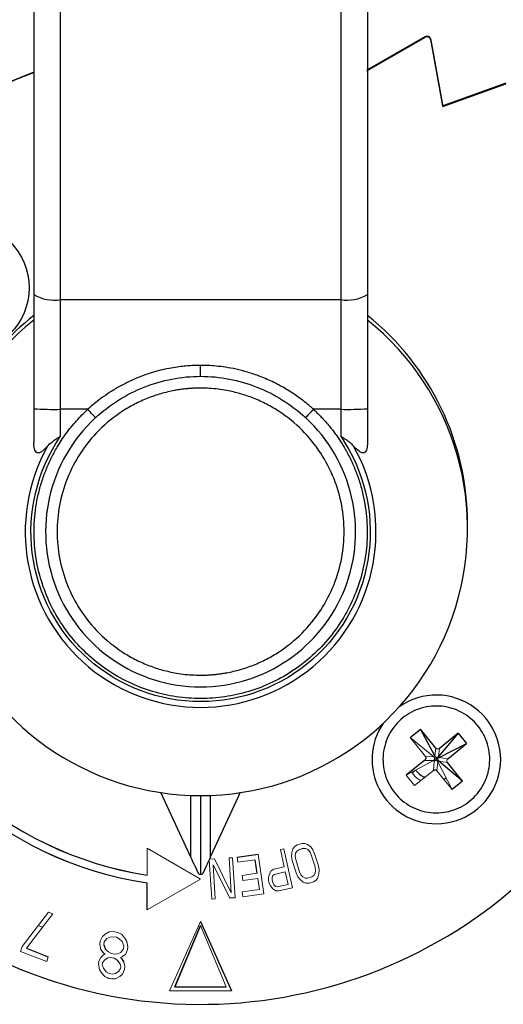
# Model space of a CAD drawing. Header units: millimetres. Extents: x 277 to 1383, y -326 to 567.
# Tile 2 of 17: x 625 to 661, y -326 to -252. Entities that reach past the tile are written whole.
import ezdxf

# ---------------------------------------------------------------- set-up
doc = ezdxf.new("R2010")
doc.units = ezdxf.units.MM

msp = doc.modelspace()

# ---------------------------------------------------------------- linework, layer by layer
at = {"color": 7, "linetype": 'Continuous', "lineweight": 25}
for p, q in [((627.72, -273.424), (627.72, -203.262)), ((648.72, -203.262), (648.72, -273.424)), ((655.03, -253.745), (650.675, -256.248)), ((650.675, -256.291), (655.03, -253.788)), ((655.03, -253.788), (655.03, -253.745)), ((655.475, -253.952), (655.475, -253.995)), ((656.374, -258.925), (655.475, -253.952)), ((655.475, -253.995), (656.374, -258.968)), ((661.098, -257.217), (656.374, -258.925)), ((656.374, -258.968), (661.098, -257.26)), ((656.374, -258.968), (656.374, -258.925)), ((627.72, -273.424), (648.72, -273.424)), ((627.72, -281.637), (627.72, -273.424)), ((648.72, -273.424), (648.72, -281.637)), ((625.72, -281.594), (625.72, -284.115)), ((650.72, -281.594), (650.72, -284.115)), ((629.766, -281.637), (627.72, -281.637)), ((627.72, -283.657), (627.72, -281.637)), ((648.72, -281.637), (646.673, -281.637)), ((648.72, -281.637), (648.72, -283.657)), ((658.22, -290.56), (658.22, -290.215)), ((653.923, -306.223), (654.701, -305.595)), ((655.836, -307), (654.701, -305.595)), ((655.769, -307.596), (654.701, -305.595)), ((657.514, -305.894), (656.041, -307.625)), ((657.514, -305.894), (656.109, -307.029)), ((657.514, -305.894), (658.142, -306.672)), ((656.102, -307.7), (658.142, -306.672)), ((656.737, -307.806), (658.142, -306.672)), ((651.883, -307.843), (651.883, -307.853)), ((655.029, -307.901), (653.624, -309.035)), ((655.029, -307.901), (655.664, -307.929)), ((655.894, -307.713), (655.883, -307.81)), ((655.982, -307.822), (655.883, -307.81)), ((657.843, -309.484), (656.073, -307.973)), ((657.843, -309.484), (656.708, -308.079)), ((659.883, -307.853), (659.883, -307.843)), ((657.843, -309.484), (657.065, -310.112)), ((637.47, -315.132), (635.245, -310.332)), ((641.194, -310.332), (638.97, -315.132)), ((637.47, -310.541), (637.47, -315.147)), ((638.22, -310.555), (638.22, -316.48)), ((638.97, -315.147), (638.97, -310.541)), ((640.965, -315.174), (642.524, -314.953)), ((642.461, -316.38), (642.318, -315.369)), ((634.22, -317.096), (634.22, -317.099)), ((634.22, -319.12), (634.22, -317.099)), ((636.298, -324.881), (638.22, -320.276)), ((638.22, -320.278), (636.298, -324.883)), ((638.22, -319.978), (640.54, -325.183)), ((625.168, -321.996), (626.799, -322.632)), ((630.967, -321.74), (630.967, -321.739)), ((630.967, -321.742), (631.104, -322.073)), ((632.312, -322.774), (632.458, -323.032)), ((636.298, -324.883), (636.298, -324.881)), ((636.298, -324.883), (640.141, -324.883)), ((640.141, -324.881), (640.14, -324.881))]:
    msp.add_line(p, q, dxfattribs=at)
at = {"color": 144, "linetype": 'Continuous', "lineweight": 18}
for p, q in [((653.923, -306.223), (655.058, -307.628)), ((653.923, -306.223), (655.693, -307.656)), ((655.836, -307), (655.769, -307.596)), ((656.041, -307.625), (656.109, -307.029)), ((655.664, -307.929), (653.624, -309.035)), ((655.693, -307.656), (655.058, -307.628)), ((655.725, -308.005), (655.658, -308.678)), ((655.883, -307.81), (655.785, -307.801)), ((655.873, -307.91), (655.883, -307.81)), ((655.93, -308.707), (655.998, -308.034)), ((655.998, -308.034), (657.065, -310.112)), ((656.073, -307.973), (656.708, -308.079)), ((656.737, -307.806), (656.102, -307.7)), ((654.253, -309.813), (655.658, -308.678)), ((655.93, -308.707), (657.065, -310.112)), ((654.253, -309.813), (653.624, -309.035)), ((634.22, -316.509), (634.22, -314.503)), ((634.22, -314.503), (638.22, -316.812)), ((644.194, -314.598), (644.45, -314.541)), ((644.194, -314.597), (644.484, -315.904)), ((644.484, -315.906), (644.194, -314.598)), ((644.45, -314.541), (645.099, -317.469)), ((645.047, -314.842), (645.139, -314.546)), ((645.139, -314.546), (645.268, -314.373)), ((645.268, -314.373), (645.459, -314.247)), ((645.335, -314.884), (645.423, -314.724)), ((645.423, -314.726), (645.335, -314.886)), ((645.423, -314.724), (645.571, -314.611)), ((645.571, -314.613), (645.423, -314.726)), ((645.459, -314.247), (645.793, -314.144)), ((645.571, -314.611), (645.906, -314.508)), ((645.906, -314.51), (645.571, -314.613)), ((645.793, -314.144), (646.021, -314.141)), ((645.906, -314.508), (646.092, -314.517)), ((646.092, -314.519), (645.906, -314.51)), ((646.021, -314.141), (646.226, -314.211)), ((646.092, -314.517), (646.255, -314.601)), ((646.255, -314.603), (646.092, -314.519)), ((646.226, -314.211), (646.468, -314.403)), ((646.255, -314.601), (646.395, -314.758)), ((646.395, -314.76), (646.255, -314.603)), ((646.395, -314.758), (646.512, -314.989)), ((646.512, -314.991), (646.395, -314.76)), ((646.468, -314.403), (646.627, -314.622)), ((646.627, -314.622), (646.763, -314.914)), ((638.872, -315.368), (639.051, -318.31)), ((639.051, -318.312), (638.872, -315.369)), ((638.896, -315.317), (639.262, -315.295)), ((639.262, -315.295), (640.513, -317.84)), ((640.354, -315.229), (640.616, -315.213)), ((640.513, -317.84), (640.354, -315.229)), ((640.354, -315.229), (640.513, -317.838)), ((640.616, -315.213), (640.798, -318.206)), ((641.019, -315.553), (640.965, -315.174)), ((642.318, -315.369), (641.019, -315.553)), ((642.318, -315.367), (642.461, -316.378)), ((642.318, -315.367), (642.318, -315.369)), ((642.524, -314.953), (642.945, -317.923)), ((645.038, -315.111), (645.047, -314.842)), ((645.038, -315.11), (645.091, -315.427)), ((645.091, -315.429), (645.038, -315.111)), ((645.091, -315.427), (645.373, -316.342)), ((645.373, -316.344), (645.091, -315.429)), ((645.308, -315.093), (645.335, -314.884)), ((645.335, -314.886), (645.308, -315.095)), ((645.308, -315.094), (645.308, -315.093)), ((645.308, -315.095), (645.342, -315.352)), ((645.342, -315.352), (645.624, -316.267)), ((646.512, -314.989), (646.794, -315.903)), ((646.794, -315.906), (646.512, -314.991)), ((646.763, -314.914), (647.045, -315.828)), ((639.159, -315.749), (639.158, -315.747)), ((639.158, -315.747), (640.405, -318.228)), ((640.405, -318.23), (639.158, -315.749)), ((639.158, -315.749), (639.313, -318.297)), ((643.386, -316.411), (643.515, -316.186)), ((643.515, -316.186), (643.715, -316.076)), ((643.715, -316.076), (644.484, -315.906)), ((644.484, -315.904), (644.483, -315.904)), ((645.624, -316.267), (645.741, -316.498)), ((646.794, -315.903), (646.828, -316.16)), ((646.828, -316.162), (646.794, -315.906)), ((646.801, -316.371), (646.828, -316.162)), ((646.828, -316.16), (646.828, -316.161)), ((647.045, -315.828), (647.097, -316.146)), ((647.089, -316.414), (647.097, -316.146)), ((647.097, -316.146), (647.089, -316.416)), ((634.22, -319.118), (638.218, -316.81)), ((638.22, -316.812), (634.22, -319.12)), ((641.335, -316.539), (642.461, -316.38)), ((641.389, -316.918), (641.335, -316.539)), ((642.515, -316.759), (641.389, -316.918)), ((642.461, -316.378), (642.461, -316.38)), ((642.631, -317.58), (642.515, -316.759)), ((643.312, -316.885), (643.313, -316.688)), ((643.312, -316.883), (643.367, -317.132)), ((643.367, -317.134), (643.312, -316.885)), ((643.313, -316.688), (643.386, -316.411)), ((643.583, -316.694), (643.582, -316.89)), ((643.582, -316.888), (643.582, -316.888)), ((643.582, -316.89), (643.623, -317.077)), ((643.583, -316.692), (643.641, -316.548)), ((643.641, -316.55), (643.583, -316.694)), ((643.583, -316.694), (643.583, -316.692)), ((643.641, -316.548), (643.755, -316.458)), ((643.755, -316.46), (643.641, -316.55)), ((643.755, -316.458), (644.567, -316.278)), ((644.567, -316.28), (643.755, -316.46)), ((644.567, -316.278), (644.774, -317.212)), ((644.774, -317.214), (644.567, -316.28)), ((645.373, -316.342), (645.509, -316.634)), ((645.509, -316.636), (645.373, -316.344)), ((645.509, -316.634), (645.668, -316.852)), ((645.668, -316.854), (645.509, -316.636)), ((645.668, -316.852), (645.91, -317.044)), ((645.91, -317.046), (645.668, -316.854)), ((645.741, -316.498), (645.881, -316.655)), ((645.881, -316.655), (646.044, -316.738)), ((646.044, -316.738), (646.23, -316.747)), ((646.23, -316.747), (646.564, -316.644)), ((646.343, -317.111), (646.677, -317.008)), ((646.677, -317.01), (646.343, -317.113)), ((646.564, -316.644), (646.713, -316.532)), ((646.677, -317.008), (646.868, -316.883)), ((646.868, -316.885), (646.677, -317.01)), ((646.713, -316.532), (646.801, -316.371)), ((646.868, -316.883), (646.997, -316.709)), ((646.997, -316.711), (646.868, -316.885)), ((646.997, -316.709), (647.089, -316.414)), ((647.089, -316.416), (646.997, -316.711)), ((641.332, -317.764), (642.631, -317.58)), ((643.367, -317.132), (643.451, -317.309)), ((643.451, -317.311), (643.367, -317.134)), ((643.451, -317.309), (643.635, -317.53)), ((643.635, -317.532), (643.451, -317.311)), ((643.623, -317.077), (643.707, -317.255)), ((643.635, -317.53), (643.847, -317.679)), ((643.847, -317.681), (643.635, -317.532)), ((643.707, -317.255), (643.82, -317.36)), ((643.82, -317.36), (643.962, -317.394)), ((643.847, -317.679), (644.074, -317.694)), ((644.074, -317.696), (643.847, -317.681)), ((643.962, -317.394), (644.774, -317.214)), ((644.074, -317.694), (645.099, -317.467)), ((645.099, -317.469), (644.074, -317.696)), ((644.774, -317.212), (644.774, -317.212)), ((645.91, -317.044), (646.115, -317.115)), ((646.115, -317.117), (645.91, -317.046)), ((646.115, -317.115), (646.343, -317.111)), ((646.343, -317.113), (646.115, -317.117)), ((639.051, -318.31), (639.313, -318.294)), ((639.313, -318.297), (639.051, -318.312)), ((640.405, -318.228), (640.798, -318.204)), ((640.798, -318.206), (640.405, -318.23)), ((640.513, -317.838), (640.513, -317.838)), ((641.386, -318.144), (641.332, -317.764)), ((642.945, -317.923), (641.386, -318.144)), ((624.842, -321.869), (626.811, -319.28)), ((627.137, -319.408), (625.168, -321.996)), ((626.811, -319.28), (627.137, -319.408)), ((626.046, -320.286), (626.37, -320.416)), ((635.9, -325.183), (638.22, -319.978)), ((638.22, -320.278), (638.22, -320.276)), ((638.22, -320.276), (640.141, -324.881)), ((640.141, -324.883), (638.22, -320.278)), ((630.706, -321.461), (630.863, -321.113)), ((630.863, -321.113), (631.059, -320.925)), ((630.992, -321.517), (631.197, -321.254)), ((631.197, -321.257), (630.992, -321.519)), ((631.059, -320.925), (631.371, -320.76)), ((631.197, -321.254), (631.443, -321.152)), ((631.443, -321.154), (631.197, -321.257)), ((631.371, -320.76), (631.665, -320.744)), ((631.443, -321.152), (631.68, -321.124)), ((631.68, -321.127), (631.443, -321.154)), ((631.665, -320.744), (632.008, -320.813)), ((631.68, -321.124), (631.909, -321.171)), ((631.909, -321.173), (631.68, -321.127)), ((631.909, -321.171), (632.129, -321.292)), ((632.129, -321.294), (631.909, -321.173)), ((632.008, -320.813), (632.285, -320.946)), ((632.129, -321.292), (632.341, -321.486)), ((632.341, -321.489), (632.129, -321.294)), ((632.285, -320.946), (632.546, -321.226)), ((632.546, -321.226), (632.692, -321.484)), ((624.737, -322.228), (624.842, -321.869)), ((625.17, -321.994), (625.168, -321.994)), ((625.168, -321.994), (625.168, -321.996)), ((630.681, -321.684), (630.706, -321.461)), ((630.681, -321.682), (630.753, -322.076)), ((630.753, -322.078), (630.681, -321.684)), ((630.753, -322.076), (630.956, -322.345)), ((630.956, -322.347), (630.753, -322.078)), ((630.967, -321.739), (630.992, -321.517)), ((630.992, -321.519), (630.967, -321.742)), ((630.967, -321.742), (630.967, -321.739)), ((631.104, -322.073), (631.316, -322.268)), ((632.248, -322.305), (632.453, -322.043)), ((632.341, -321.486), (632.478, -321.818)), ((632.478, -321.82), (632.341, -321.489)), ((632.453, -322.043), (632.478, -321.82)), ((632.478, -321.818), (632.478, -321.82)), ((632.582, -322.447), (632.739, -322.099)), ((632.739, -322.101), (632.582, -322.449)), ((632.692, -321.484), (632.764, -321.878)), ((632.764, -321.878), (632.739, -322.101)), ((632.739, -322.099), (632.764, -321.878)), ((626.694, -322.991), (624.737, -322.228)), ((626.799, -322.632), (626.694, -322.991)), ((630.595, -322.958), (630.743, -322.684)), ((630.743, -322.684), (630.94, -322.496)), ((630.872, -323.088), (631.012, -322.888)), ((631.012, -322.89), (630.872, -323.09)), ((630.94, -322.496), (631.062, -322.445)), ((630.956, -322.345), (631.062, -322.443)), ((631.062, -322.445), (630.956, -322.347)), ((631.012, -322.888), (631.266, -322.712)), ((631.266, -322.714), (631.012, -322.89)), ((631.062, -322.443), (631.061, -322.443)), ((631.266, -322.712), (631.503, -322.684)), ((631.503, -322.686), (631.266, -322.714)), ((631.316, -322.268), (631.537, -322.389)), ((631.503, -322.684), (631.731, -322.73)), ((631.731, -322.732), (631.503, -322.686)), ((631.537, -322.389), (631.765, -322.435)), ((631.731, -322.73), (631.952, -322.851)), ((631.952, -322.853), (631.731, -322.732)), ((631.765, -322.435), (632.002, -322.408)), ((631.952, -322.851), (632.155, -323.12)), ((632.155, -323.122), (631.952, -322.853)), ((632.002, -322.408), (632.248, -322.305)), ((632.206, -322.675), (632.328, -322.624)), ((632.328, -322.626), (632.206, -322.677)), ((632.207, -322.676), (632.206, -322.675)), ((632.206, -322.677), (632.312, -322.774)), ((632.328, -322.624), (632.582, -322.447)), ((632.582, -322.449), (632.328, -322.626)), ((630.569, -323.18), (630.595, -322.958)), ((630.642, -323.575), (630.569, -323.18)), ((630.57, -323.179), (630.642, -323.573)), ((630.642, -323.573), (630.788, -323.83)), ((630.788, -323.832), (630.642, -323.575)), ((630.855, -323.236), (630.872, -323.088)), ((630.872, -323.09), (630.855, -323.238)), ((630.855, -323.237), (630.855, -323.236)), ((630.855, -323.238), (630.944, -323.484)), ((630.944, -323.484), (631.148, -323.753)), ((632.088, -323.716), (632.227, -323.517)), ((632.155, -323.12), (632.244, -323.366)), ((632.244, -323.368), (632.155, -323.122)), ((632.227, -323.517), (632.244, -323.368)), ((632.244, -323.366), (632.244, -323.368)), ((632.357, -323.921), (632.513, -323.573)), ((632.513, -323.575), (632.357, -323.923)), ((632.458, -323.032), (632.538, -323.352)), ((632.513, -323.573), (632.538, -323.351)), ((632.538, -323.352), (632.513, -323.575)), ((630.788, -323.83), (631.048, -324.111)), ((631.048, -324.113), (630.788, -323.832)), ((631.048, -324.111), (631.326, -324.243)), ((631.326, -324.245), (631.048, -324.113)), ((631.148, -323.753), (631.368, -323.874)), ((631.326, -324.243), (631.554, -324.29)), ((631.554, -324.292), (631.326, -324.245)), ((631.368, -323.874), (631.597, -323.921)), ((631.554, -324.29), (631.849, -324.273)), ((631.849, -324.276), (631.554, -324.292)), ((631.597, -323.921), (631.834, -323.893)), ((631.834, -323.893), (632.088, -323.716)), ((631.849, -324.273), (632.16, -324.109)), ((632.16, -324.111), (631.849, -324.276)), ((632.16, -324.109), (632.357, -323.921)), ((632.357, -323.923), (632.16, -324.111)), ((640.141, -324.881), (640.141, -324.883)), ((640.54, -325.183), (635.9, -325.183)), ((635.901, -325.181), (640.539, -325.181))]:
    msp.add_line(p, q, dxfattribs=at)
at = {"color": 8, "linetype": 'Continuous', "lineweight": 25}
msp.add_line((654.306, -308.666), (654.09, -308.846), dxfattribs=at)
at = {"color": 7, "linetype": 'Continuous', "lineweight": 25}
msp.add_circle((620.556, -272.534), 4.82, dxfattribs=at)
for centre, radius, start, end in [((655.18, -254.006), 0.3, 10.26188, 119.88668), ((655.18, -254.049), 0.3, 10.26188, 119.88668), ((638.216, -290.158), 35.998, 110.3179, 150.43507), ((638.216, -290.201), 35.998, 110.33104, 150.43507), ((627.237, -270.454), 3.009, 239.7213, 279.23149), ((649.202, -270.454), 3.009, 260.76851, 300.2787), ((638.22, -290.561), 19.998, 128.68661, 51.31339), ((638.214, -290.217), 19.995, 128.67419, 169.0257), ((638.226, -290.216), 19.994, 0.00149, 51.32666), ((638.221, -290.189), 35.999, 160.04336, 330.44073), ((627.22, -258.35), 23.293, 266.3072, 271.22942), ((649.219, -258.35), 23.293, 268.77058, 273.6928), ((638.22, -290.807), 11.614, 132.6389, 47.3611), ((638.22, -290.812), 13.141, 150.74278, 29.25722), ((638.216, -290.19), 27.204, 193.49349, 261.55177), ((638.216, -290.188), 27.204, 193.49815, 261.55177), ((638.216, -290.19), 26.621, 193.79447, 261.36531), ((638.216, -290.188), 26.621, 193.79923, 261.36531), ((655.884, -307.853), 4.819, 269.99616, 125.26187), ((655.882, -307.853), 4.819, 145.94685, 270.01198)]:
    msp.add_arc(centre, radius, start, end, dxfattribs=at)
for centre, major_axis, start_param, end_param in [((638.47, -317.218), (-1, 2.071), 0.017913, 1.142595), ((637.97, -317.218), (1, 2.071), 5.14059, 6.265273)]:
    msp.add_ellipse(centre, major_axis=major_axis, ratio=0.00865, start_param=start_param, end_param=end_param, dxfattribs=at)
for points in [[(625.72, -202.136), (625.72, -223.505), (625.72, -247.648), (625.72, -273.053)], [(625.72, -273.053), (625.72, -275.871), (625.72, -278.727), (625.72, -281.594)], [(630.353, -282.264), (630.232, -282.139), (630.008, -281.9), (629.766, -281.637)], [(646.673, -281.637), (646.431, -281.9), (646.208, -282.139), (646.087, -282.264)]]:
    msp.add_open_spline(points, degree=3, dxfattribs=at)
for points, knots in [([(650.72, -202.136), (650.72, -202.516), (650.72, -203.276), (650.72, -204.423), (650.72, -205.575), (650.72, -206.732), (650.72, -207.894), (650.72, -209.062), (650.72, -210.235), (650.72, -211.413), (650.72, -212.596), (650.72, -213.785), (650.72, -214.978), (650.72, -216.178), (650.72, -217.382), (650.72, -221.023), (650.72, -227.194), (650.72, -236.049), (650.72, -245.095), (650.72, -252.111), (650.72, -256.976), (650.72, -259.632), (650.72, -262.297), (650.72, -264.971), (650.72, -267.655), (650.72, -270.349), (650.72, -272.151), (650.72, -273.053)], [0, 0, 0, 0, 0.017823, 0.03564, 0.053452, 0.071261, 0.089067, 0.106871, 0.124674, 0.142478, 0.160282, 0.178088, 0.195897, 0.213711, 0.231529, 0.249352, 0.374673, 0.500001, 0.625322, 0.750649, 0.786289, 0.82191, 0.85752, 0.893126, 0.928736, 0.964359, 1, 1, 1, 1]), ([(650.72, -273.053), (650.72, -273.288), (650.72, -273.758), (650.72, -274.466), (650.72, -275.174), (650.72, -275.883), (650.72, -276.594), (650.72, -277.305), (650.72, -278.017), (650.72, -278.731), (650.72, -279.445), (650.72, -280.161), (650.72, -280.877), (650.72, -281.355), (650.72, -281.594)], [0, 0, 0, 0, 0.083479, 0.166878, 0.250214, 0.333502, 0.416759, 0.5, 0.583241, 0.666498, 0.749786, 0.833122, 0.916521, 1, 1, 1, 1]), ([(638.22, -278.348), (638.105, -278.349), (637.854, -278.351), (637.445, -278.37), (636.972, -278.408), (636.437, -278.473), (635.841, -278.573), (635.187, -278.718), (634.481, -278.917), (633.7, -279.189), (632.893, -279.536), (632.108, -279.942), (631.408, -280.366), (630.79, -280.795), (630.248, -281.214), (629.921, -281.501), (629.766, -281.637)], [0, 0, 0, 0, 0.037073, 0.081169, 0.132286, 0.190413, 0.255531, 0.327621, 0.40667, 0.492665, 0.595053, 0.690297, 0.778411, 0.859405, 0.93327, 1, 1, 1, 1]), ([(646.673, -281.637), (646.581, -281.555), (646.391, -281.386), (646.087, -281.136), (645.759, -280.881), (645.405, -280.624), (645.023, -280.367), (644.613, -280.112), (644.173, -279.862), (643.704, -279.62), (643.205, -279.388), (642.554, -279.121), (641.777, -278.857), (640.907, -278.633), (640.114, -278.486), (639.404, -278.4), (638.782, -278.355), (638.397, -278.35), (638.22, -278.348)], [0, 0, 0, 0, 0.039929, 0.082284, 0.127064, 0.174269, 0.223894, 0.275938, 0.330402, 0.387289, 0.446603, 0.508346, 0.614881, 0.711617, 0.798529, 0.875587, 0.942752, 1, 1, 1, 1]), ([(638.22, -279.166), (638.22, -279.095), (638.22, -278.979), (638.22, -278.687), (638.22, -278.514), (638.22, -278.348)], [0, 0, 0, 0, 0.5, 0.5, 1, 1, 1, 1]), ([(630.353, -282.264), (631.416, -281.285), (632.659, -280.5), (634.67, -279.706), (635.365, -279.504), (636.78, -279.234), (637.5, -279.166), (638.22, -279.166)], [0, 0, 0, 0, 0.5, 0.5, 0.75, 0.75, 1, 1, 1, 1]), ([(638.22, -279.166), (638.939, -279.166), (639.66, -279.234), (641.075, -279.504), (641.769, -279.706), (643.78, -280.5), (645.023, -281.285), (646.087, -282.264)], [0, 0, 0, 0, 0.25, 0.25, 0.5, 0.5, 1, 1, 1, 1]), ([(638.22, -280.05), (638.11, -280.05), (637.892, -280.052), (637.564, -280.068), (637.238, -280.093), (636.912, -280.128), (636.587, -280.172), (636.029, -280.267), (635.245, -280.452), (634.243, -280.793), (633.267, -281.238), (632.003, -281.976), (630.565, -283.143), (629.168, -284.862), (628.17, -286.788), (627.595, -288.79), (627.41, -290.796), (627.595, -292.802), (628.17, -294.805), (629.168, -296.731), (630.565, -298.449), (632.002, -299.616), (633.266, -300.355), (634.243, -300.799), (635.245, -301.141), (636.135, -301.35), (636.911, -301.469), (637.564, -301.531), (638.001, -301.539), (638.22, -301.543)], [0, 0, 0, 0, 0.009731, 0.019445, 0.029151, 0.038858, 0.048575, 0.05831, 0.089199, 0.120102, 0.152278, 0.18447, 0.250119, 0.315768, 0.380053, 0.441772, 0.500003, 0.558234, 0.619953, 0.684238, 0.749888, 0.815537, 0.847713, 0.879904, 0.910793, 0.941696, 0.96114, 0.98055, 1, 1, 1, 1]), ([(638.22, -301.543), (638.329, -301.542), (638.548, -301.54), (638.875, -301.524), (639.202, -301.5), (639.528, -301.465), (639.852, -301.42), (640.41, -301.325), (641.195, -301.141), (642.196, -300.799), (643.173, -300.355), (644.437, -299.616), (645.875, -298.449), (647.271, -296.731), (648.269, -294.805), (648.845, -292.802), (649.029, -290.796), (648.845, -288.79), (648.269, -286.788), (647.271, -284.862), (645.875, -283.143), (644.437, -281.976), (643.173, -281.238), (642.196, -280.793), (641.195, -280.452), (640.304, -280.242), (639.529, -280.123), (638.875, -280.061), (638.438, -280.053), (638.22, -280.05)], [0, 0, 0, 0, 0.009731, 0.019445, 0.029151, 0.038858, 0.048575, 0.05831, 0.089199, 0.120102, 0.152278, 0.18447, 0.250119, 0.315768, 0.380053, 0.441772, 0.500003, 0.558234, 0.619953, 0.684238, 0.749888, 0.815537, 0.847713, 0.879904, 0.910793, 0.941696, 0.96114, 0.98055, 1, 1, 1, 1]), ([(646.673, -281.637), (646.763, -281.721), (646.941, -281.888), (647.199, -282.148), (647.449, -282.414), (647.691, -282.687), (647.924, -282.967), (648.149, -283.253), (648.366, -283.547), (648.574, -283.847), (648.774, -284.154), (649.067, -284.633), (649.427, -285.298), (649.816, -286.17), (650.139, -287.074), (650.476, -288.312), (650.716, -289.895), (650.71, -291.784), (650.429, -293.62), (649.888, -295.37), (649.101, -297.024), (648.063, -298.564), (646.788, -299.958), (645.289, -301.162), (643.622, -302.121), (641.859, -302.802), (640.047, -303.208), (638.22, -303.34), (636.392, -303.208), (634.58, -302.802), (632.817, -302.121), (631.151, -301.162), (629.652, -299.958), (628.376, -298.564), (627.339, -297.024), (626.552, -295.37), (626.01, -293.62), (625.73, -291.784), (625.723, -289.895), (625.963, -288.312), (626.3, -287.074), (626.623, -286.171), (627.012, -285.298), (627.411, -284.561), (627.795, -283.947), (628.142, -283.447), (628.512, -282.965), (628.907, -282.502), (629.323, -282.057), (629.618, -281.778), (629.766, -281.637)], [0, 0, 0, 0, 0.006142, 0.012263, 0.018368, 0.024462, 0.030552, 0.036642, 0.042737, 0.048843, 0.054965, 0.061109, 0.077001, 0.092903, 0.108985, 0.125075, 0.157223, 0.188994, 0.219518, 0.250051, 0.280574, 0.311107, 0.342878, 0.375026, 0.407174, 0.438946, 0.469469, 0.500002, 0.530526, 0.561058, 0.592829, 0.624977, 0.657126, 0.688897, 0.71942, 0.749953, 0.780477, 0.811009, 0.842781, 0.874929, 0.89101, 0.907101, 0.922993, 0.938895, 0.949119, 0.959294, 0.969445, 0.979597, 0.989774, 1, 1, 1, 1]), ([(648.72, -283.657), (650.465, -286.215), (651.216, -289.323), (650.447, -295.468), (648.953, -298.295), (644.308, -302.394), (641.317, -303.525), (635.122, -303.525), (632.131, -302.394), (627.487, -298.295), (625.993, -295.468), (625.223, -289.323), (625.974, -286.215), (627.72, -283.657)], [0, 0, 0, 0, 0.166667, 0.166667, 0.333333, 0.333333, 0.5, 0.5, 0.666667, 0.666667, 0.833333, 0.833333, 1, 1, 1, 1]), ([(626.755, -284.389), (626.787, -284.355), (626.852, -284.284), (626.96, -284.184), (627.076, -284.085), (627.233, -283.963), (627.447, -283.818), (627.625, -283.713), (627.72, -283.657)], [0, 0, 0, 0, 0.121166, 0.2453, 0.372602, 0.50326, 0.736639, 1, 1, 1, 1]), ([(648.72, -283.657), (648.768, -283.685), (648.863, -283.741), (648.998, -283.825), (649.122, -283.906), (649.285, -284.022), (649.481, -284.177), (649.618, -284.32), (649.684, -284.389)], [0, 0, 0, 0, 0.135003, 0.262472, 0.38247, 0.495075, 0.753921, 1, 1, 1, 1]), ([(626.755, -284.389), (626.688, -284.464), (626.621, -284.535), (626.485, -284.667), (626.415, -284.729), (626.279, -284.828), (626.21, -284.868), (626.081, -284.91), (626.02, -284.911), (625.918, -284.871), (625.876, -284.83), (625.811, -284.724), (625.786, -284.659), (625.733, -284.449), (625.72, -284.285), (625.72, -284.115)], [0, 0, 0, 0, 0.125, 0.125, 0.25, 0.25, 0.375, 0.375, 0.5, 0.5, 0.625, 0.625, 0.75, 0.75, 1, 1, 1, 1]), ([(650.72, -284.115), (650.72, -284.285), (650.707, -284.447), (650.653, -284.66), (650.629, -284.724), (650.563, -284.83), (650.522, -284.871), (650.418, -284.911), (650.358, -284.91), (650.228, -284.868), (650.16, -284.828), (649.954, -284.677), (649.819, -284.539), (649.684, -284.389)], [0, 0, 0, 0, 0.25, 0.25, 0.375, 0.375, 0.5, 0.5, 0.625, 0.625, 0.75, 0.75, 1, 1, 1, 1]), ([(658.995, -305.341), (658.666, -304.933), (658.256, -304.592), (657.336, -304.091), (656.827, -303.932), (655.786, -303.821), (655.254, -303.87), (654.25, -304.166), (653.777, -304.414), (652.962, -305.071), (652.621, -305.481), (652.12, -306.401), (651.961, -306.91), (651.85, -307.951), (651.898, -308.482), (652.195, -309.487), (652.443, -309.959), (652.772, -310.366)], [0, 0, 0, 0, 0.125, 0.125, 0.25, 0.25, 0.375, 0.375, 0.5, 0.5, 0.625, 0.625, 0.75, 0.75, 0.875, 0.875, 1, 1, 1, 1]), ([(652.772, -310.366), (653.101, -310.774), (653.51, -311.115), (654.43, -311.616), (654.94, -311.775), (655.981, -311.885), (656.512, -311.837), (657.517, -311.541), (657.989, -311.293), (658.804, -310.635), (659.146, -310.226), (659.647, -309.306), (659.805, -308.797), (659.916, -307.756), (659.868, -307.224), (659.572, -306.22), (659.324, -305.748), (658.995, -305.341)], [0, 0, 0, 0, 0.125, 0.125, 0.25, 0.25, 0.375, 0.375, 0.5, 0.5, 0.625, 0.625, 0.75, 0.75, 0.875, 0.875, 1, 1, 1, 1]), ([(655.058, -307.628), (655.066, -307.639), (655.081, -307.66), (655.096, -307.696), (655.103, -307.734), (655.102, -307.783), (655.084, -307.845), (655.048, -307.882), (655.029, -307.901)], [0, 0, 0, 0, 0.131642, 0.258768, 0.381802, 0.501208, 0.742487, 1, 1, 1, 1]), ([(655.785, -307.801), (655.783, -307.792), (655.779, -307.773), (655.768, -307.746), (655.751, -307.717), (655.727, -307.687), (655.705, -307.667), (655.693, -307.656)], [0, 0, 0, 0, 0.154426, 0.319977, 0.497464, 0.717199, 1, 1, 1, 1]), ([(655.998, -308.034), (655.99, -308.019), (655.975, -307.993), (655.946, -307.958), (655.914, -307.93), (655.886, -307.917), (655.873, -307.91)], [0, 0, 0, 0, 0.2828721, 0.5027243, 0.7643407, 1, 1, 1, 1]), ([(654.327, -308.648), (654.506, -308.853), (654.711, -309.088), (654.999, -309.171), (655.035, -309.181)], [0, 0, 0, 0, 0.873092, 1, 1, 1, 1]), ([(655.658, -308.678), (655.668, -308.671), (655.69, -308.655), (655.726, -308.641), (655.763, -308.634), (655.812, -308.634), (655.875, -308.653), (655.912, -308.689), (655.93, -308.707)], [0, 0, 0, 0, 0.1316416, 0.2587683, 0.3818021, 0.5012083, 0.7424866, 1, 1, 1, 1]), ([(656.419, -309.312), (656.429, -309.311), (656.5, -309.307), (656.559, -309.263), (656.61, -309.225)], [0, 0, 0, 0, 0.1429781, 1, 1, 1, 1])]:
    msp.add_open_spline(points, degree=3, knots=knots, dxfattribs=at)
at = {"color": 144, "linetype": 'Continuous', "lineweight": 18}
for points, knots in [([(656.109, -307.029), (656.098, -307.036), (656.078, -307.051), (656.042, -307.066), (656.005, -307.073), (655.954, -307.072), (655.89, -307.055), (655.854, -307.018), (655.836, -307)], [0, 0, 0, 0, 0.128907, 0.252039, 0.374412, 0.501131, 0.748061, 1, 1, 1, 1]), ([(655.664, -307.929), (655.679, -307.921), (655.704, -307.905), (655.738, -307.876), (655.766, -307.843), (655.779, -307.815), (655.785, -307.801)], [0, 0, 0, 0, 0.282872, 0.502724, 0.764341, 1, 1, 1, 1]), ([(655.873, -307.91), (655.863, -307.912), (655.844, -307.916), (655.816, -307.928), (655.788, -307.945), (655.756, -307.97), (655.736, -307.992), (655.725, -308.005)], [0, 0, 0, 0, 0.154426, 0.319977, 0.497464, 0.717199, 1, 1, 1, 1]), ([(655.769, -307.596), (655.785, -307.623), (655.815, -307.673), (655.869, -307.7), (655.894, -307.713)], [0, 0, 0, 0, 0.538157, 1, 1, 1, 1]), ([(655.894, -307.713), (655.907, -307.71), (655.935, -307.705), (655.973, -307.686), (656.009, -307.66), (656.03, -307.637), (656.041, -307.625)], [0, 0, 0, 0, 0.224602, 0.462257, 0.719097, 1, 1, 1, 1]), ([(656.102, -307.7), (656.075, -307.716), (656.023, -307.745), (655.995, -307.798), (655.982, -307.822)], [0, 0, 0, 0, 0.538157, 1, 1, 1, 1]), ([(655.982, -307.822), (655.985, -307.836), (655.99, -307.864), (656.01, -307.903), (656.037, -307.94), (656.061, -307.961), (656.073, -307.973)], [0, 0, 0, 0, 0.224602, 0.462257, 0.719097, 1, 1, 1, 1]), ([(656.708, -308.079), (656.701, -308.068), (656.685, -308.048), (656.671, -308.012), (656.664, -307.975), (656.664, -307.924), (656.682, -307.86), (656.719, -307.824), (656.737, -307.806)], [0, 0, 0, 0, 0.128907, 0.252039, 0.374412, 0.501131, 0.748061, 1, 1, 1, 1]), ([(654.73, -309.427), (654.642, -309.386), (654.374, -309.262), (654.196, -309.02), (654.076, -308.858)], [0, 0, 0, 0, 0.327207, 1, 1, 1, 1]), ([(638.038, -316.366), (638.05, -316.39), (638.068, -316.416), (638.117, -316.452), (638.137, -316.463), (638.179, -316.476), (638.2, -316.48), (638.22, -316.48)], [0, 0, 0, 0, 0.5, 0.5, 0.75, 0.75, 1, 1, 1, 1]), ([(638.22, -316.48), (638.239, -316.48), (638.261, -316.477), (638.302, -316.463), (638.323, -316.452), (638.371, -316.417), (638.39, -316.39), (638.401, -316.366)], [0, 0, 0, 0, 0.25, 0.25, 0.5, 0.5, 1, 1, 1, 1])]:
    msp.add_open_spline(points, degree=3, knots=knots, dxfattribs=at)

doc.saveas('drawing.dxf')
